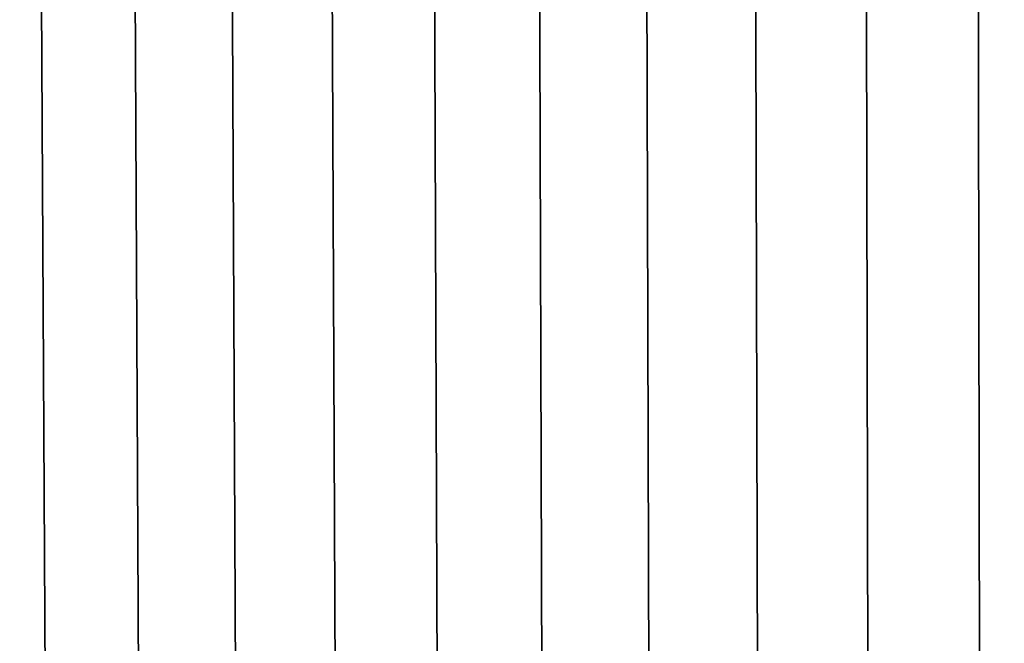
# Model space of a CAD drawing. Header units: metres. Extents: x -109 to 109, y -100 to 58.
# Tile 193 of 256: x -15.1 to -4.59, y -76.03 to -69.38. Entities that reach past the tile are written whole.
import ezdxf

# ---------------------------------------------------------------- set-up
doc = ezdxf.new("R2010")
doc.units = ezdxf.units.M
doc.layers.add('solid_21_062_100_XXX', color=7, linetype='CONTINUOUS')

msp = doc.modelspace()

# ---------------------------------------------------------------- linework, layer by layer
at = {"layer": 'solid_21_062_100_XXX'}
for points in [[(-14.89142, -63.901745, 24.576216), (-15.858703, -63.901745, 23.821341), (-15.789477, -76.406158, 23.736986), (-14.826423, -76.406158, 24.48856)], [(-15.858703, -63.901745, -14.82648), (-14.89142, -63.901745, -15.581353), (-14.826425, -76.406158, -15.493696), (-15.789481, -76.406158, -14.74212)], [(-13.888263, -63.901745, 25.282717), (-14.89142, -63.901745, 24.576216), (-14.826423, -76.406158, 24.48856), (-13.827642, -76.406158, 25.19198)], [(-14.89142, -63.901745, -15.581353), (-13.888263, -63.901745, -16.287855), (-13.827642, -76.406158, -16.197119), (-14.826425, -76.406158, -15.493696)], [(-12.851647, -63.901745, 25.939146), (-13.888263, -63.901745, 25.282717), (-13.827642, -76.406158, 25.19198), (-12.795547, -76.406158, 25.845547)], [(-13.888263, -63.901745, -16.287855), (-12.851647, -63.901745, -16.944284), (-12.795546, -76.406158, -16.850685), (-13.827642, -76.406158, -16.197119)], [(-11.784071, -63.901745, 26.543919), (-12.851647, -63.901745, 25.939146), (-12.795547, -76.406158, 25.845547), (-11.732631, -76.406158, 26.44768)], [(-12.851647, -63.901745, -16.944284), (-11.784071, -63.901745, -17.549057), (-11.732631, -76.406158, -17.452818), (-12.795546, -76.406158, -16.850685)], [(-10.688107, -63.901745, 27.095579), (-11.784071, -63.901745, 26.543919), (-11.732631, -76.406158, 26.44768), (-10.641455, -76.406158, 26.996931)], [(-11.784071, -63.901745, -17.549057), (-10.688107, -63.901745, -18.100718), (-10.641456, -76.406158, -18.002068), (-11.732631, -76.406158, -17.452818)], [(-9.566392, -63.901745, 27.5928), (-10.688107, -63.901745, 27.095579), (-10.641455, -76.406158, 26.996931), (-9.524644, -76.406158, 27.491978)], [(-10.688107, -63.901745, -18.100718), (-9.566392, -63.901745, -18.597939), (-9.524644, -76.406158, -18.497116), (-10.641456, -76.406158, -18.002068)], [(-8.42163, -63.901745, 28.034384), (-9.566392, -63.901745, 27.5928), (-9.524644, -76.406158, 27.491978), (-8.384886, -76.406158, 27.931631)], [(-9.566392, -63.901745, -18.597939), (-8.42163, -63.901745, -19.039522), (-8.384885, -76.406158, -18.936769), (-9.524644, -76.406158, -18.497116)], [(-7.256581, -63.901745, 28.419262), (-8.42163, -63.901745, 28.034384), (-8.384886, -76.406158, 27.931631), (-7.224926, -76.406158, 28.314829)], [(-8.42163, -63.901745, -19.039522), (-7.256581, -63.901745, -19.4244), (-7.224926, -76.406158, -19.319967), (-8.384885, -76.406158, -18.936769)], [(-6.074053, -63.901745, 28.74651), (-7.256581, -63.901745, 28.419262), (-7.224926, -76.406158, 28.314829), (-6.047561, -76.406158, 28.64065)], [(-7.256581, -63.901745, -19.4244), (-6.074053, -63.901745, -19.751648), (-6.047561, -76.406158, -19.645788), (-7.224926, -76.406158, -19.319967)], [(-4.876895, -63.901745, 29.015341), (-6.074053, -63.901745, 28.74651), (-6.047561, -76.406158, 28.64065), (-4.855625, -76.406158, 28.908308)], [(-6.074053, -63.901745, -19.751648), (-4.876895, -63.901745, -20.020479), (-4.855625, -76.406158, -19.913446), (-6.047561, -76.406158, -19.645788)], [(-3.667988, -63.901745, 29.225105), (-4.876895, -63.901745, 29.015341), (-4.855625, -76.406158, 28.908308), (-3.651991, -76.406158, 29.117159)], [(-4.876895, -63.901745, -20.020479), (-3.667988, -63.901745, -20.230242), (-3.651991, -76.406158, -20.122297), (-4.855625, -76.406158, -19.913446)]]:
    msp.add_3dface(points, dxfattribs=at)

doc.saveas('drawing.dxf')
